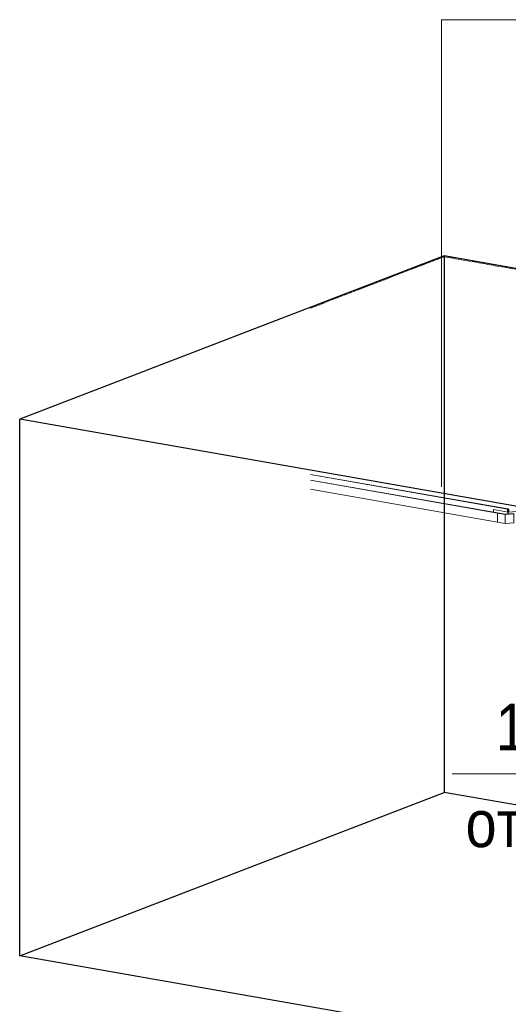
# Model space of a CAD drawing. Header units: millimetres. Extents: x 5617 to 109543, y 7718 to 202726.
# Tile 77 of 84: x 84663 to 87271, y 178748 to 184007. Entities that reach past the tile are written whole.
import ezdxf

# ---------------------------------------------------------------- set-up
doc = ezdxf.new("R2010")
doc.units = ezdxf.units.MM
doc.linetypes.add('Линия сетки', pattern=[25, 20, -2.5, 0, -2.5])
for name, color, linetype, lineweight in [('Кабельные лотки', 7, 'Continuous', 18), ('Марки кабельных лотков', 7, 'Continuous', 20), ('Соединительные детали кабельных лотков', 7, 'Continuous', 18), ('Уровни', 7, 'Continuous', 9)]:
    doc.layers.add(name, color=color, linetype=linetype, lineweight=lineweight)
doc.styles.add('Arial_4', font='arial.ttf', dxfattribs={"width": 0.85, "height": 250})

# ---------------------------------------------------------------- blocks, each defined once
blk = doc.blocks.new('OSTEC_CLH - ЛН_ ЛП - СЛУМИ - Угол горизонтальный - ZS - Цинкование по методу Сендзимира-1577389-МКСС_К4_L16')
at = {"layer": 'Соединительные детали кабельных лотков'}
for p, q in [((101748.6, 181372.1), (101750, 181372.7)), ((101748.6, 181323.8), (101748.6, 181372.1)), ((101789.6, 181364.9), (101748.6, 181372.1)), ((101790.1, 181365.6), (101750, 181372.7)), ((101789.6, 181364.9), (101837.2, 181368.5)), ((101836.5, 181369.1), (101790.1, 181365.6)), ((101803.1, 181393.1), (101804.5, 181393.7)), ((101803.1, 181377.9), (101803.1, 181393.1)), ((101806.5, 181392.5), (101803.1, 181393.1)), ((101804.5, 181393.7), (101806.9, 181393.2)), ((101806.5, 181392.5), (101810.3, 181392.8)), ((101806.5, 181377.4), (101806.5, 181392.5)), ((101809.6, 181393.4), (101806.9, 181393.2)), ((101810.3, 181392.8), (101809.6, 181393.4)), ((101810.3, 181392.8), (101810.3, 181377.6)), ((101837.2, 181368.5), (101836.5, 181369.1)), ((101837.2, 181368.5), (101837.2, 181320.2)), ((101789.6, 181316.6), (101748.6, 181323.8)), ((101789.6, 181316.6), (101789.6, 181364.9)), ((101837.2, 181320.2), (101789.6, 181316.6))]:
    blk.add_line(p, q, dxfattribs=at)
blk = doc.blocks.new('OSTEC_U - ЛН_ ЛП - СЛУМИ - OSTEC_U - ЛН_ ЛП - СЛУМИ-1577398-МКСС_К4_L16')
at = {"layer": 'Соединительные детали кабельных лотков'}
for p, q in [((101728, 181391.3), (101727.5, 181391.1)), ((101727.5, 181391.1), (101806.3, 181377.3)), ((101727.5, 181376.6), (101727.5, 181391.1)), ((101806.5, 181377.6), (101728, 181391.3)), ((101805.4, 181377.3), (101805.4, 181366.6)), ((101805.4, 181377.3), (101805.4, 181377.3)), ((101805.4, 181377.3), (101806.3, 181377.3)), ((101805.4, 181377.3), (101805.4, 181366.6)), ((101806.3, 181377.3), (101806.3, 181366.9)), ((101806.3, 181377.3), (101807.1, 181377.2)), ((101806.3, 181366.9), (101806.3, 181377.3)), ((101897.4, 181384.4), (101806.5, 181377.6)), ((101806.5, 181377.4), (101897.6, 181384.1)), ((101807.1, 181366.9), (101807.1, 181377.2)), ((101807.2, 181366.9), (101807.2, 181377.3)), ((101897.6, 181384.1), (101897.4, 181384.4)), ((101897.6, 181384.1), (101897.6, 181373.7))]:
    blk.add_line(p, q, dxfattribs=at)
for points in [[(101806.1, 181377.6, 0), (101805.9, 181377.5, 0), (101805.7, 181377.5, 0), (101805.6, 181377.5, 0), (101805.5, 181377.4, 0), (101805.4, 181377.4, 0)], [(101807.2, 181377.3, 0), (101807.2, 181377.4, 0), (101807.2, 181377.4, 0), (101807.1, 181377.5, 0), (101807, 181377.5, 0), (101806.8, 181377.5, 0)]]:
    blk.add_polyline3d(points, dxfattribs=at)
blk = doc.blocks.new('_СС_Марка лотка - 02_Размер _ СПЗ _ Отметка низа _полка 22_-1604712-МКСС_К4_L16')
at = {"layer": 'Марки кабельных лотков'}
blk.add_line((102121.8, 184006.9), (104321.8, 184006.9), dxfattribs=at)

msp = doc.modelspace()

# ---------------------------------------------------------------- linework, layer by layer
at = {"layer": 'Defpoints'}
for p, q in [((86928.3, 182745.6), (84662.7, 181872.9)), ((86928.3, 182745.6), (86928.3, 179880.2)), ((109203.9, 178841.2), (86928.3, 182745.6)), ((84662.7, 179007.4), (84662.7, 181872.9)), ((106938.3, 177968.4), (84662.7, 181872.9)), ((84662.7, 179007.4), (86928.3, 179880.2)), ((109203.9, 175975.7), (86928.3, 179880.2)), ((106938.3, 175102.9), (84662.7, 179007.4))]:
    msp.add_line(p, q, dxfattribs=at)
at = {"layer": 'Кабельные лотки'}
for p, q in [((87268.7, 181393.7), (86214.5, 181578.4)), ((87267.3, 181393.1), (86214.5, 181577.7)), ((87214.2, 181372.7), (86214.5, 181547.9)), ((87212.8, 181372.1), (86214.5, 181547.1)), ((87212.8, 181323.8), (86214.5, 181498.8)), ((87214.2, 181372.7), (87212.8, 181372.1)), ((87212.8, 181372.1), (87212.8, 181323.8)), ((87268.7, 181393.7), (87267.3, 181393.1)), ((87267.3, 181393.1), (87267.3, 181377.9))]:
    msp.add_line(p, q, dxfattribs=at)
at = {"layer": 'Марки кабельных лотков'}
for p, q in [((86915, 184006.9), (87586, 184006.9)), ((86915, 181512.1), (86915, 184006.9))]:
    msp.add_line(p, q, dxfattribs=at)
at = {"layer": 'Уровни', "linetype": 'Линия сетки', "lineweight": 18}
for p, q in [((86928.3, 182741), (86214.5, 182466)), ((108335.1, 178988.8), (86928.3, 182741))]:
    msp.add_line(p, q, dxfattribs=at)

# ---------------------------------------------------------------- block references
at = {"layer": 'Марки кабельных лотков'}
msp.add_blockref('_СС_Марка лотка - 02_Размер _ СПЗ _ Отметка низа _полка 22_-1604712-МКСС_К4_L16', (-15149.6, -4028.5), dxfattribs=at)
at = {"layer": 'Соединительные детали кабельных лотков'}
for name in ['OSTEC_U - ЛН_ ЛП - СЛУМИ - OSTEC_U - ЛН_ ЛП - СЛУМИ-1577398-МКСС_К4_L16', 'OSTEC_CLH - ЛН_ ЛП - СЛУМИ - Угол горизонтальный - ZS - Цинкование по методу Сендзимира-1577389-МКСС_К4_L16']:
    msp.add_blockref(name, (-14535.8, 0), dxfattribs=at)

# ---------------------------------------------------------------- texts
at = {"layer": 'Марки кабельных лотков', "lineweight": 9, "char_height": 250, "attachment_point": 1, "style": 'Arial_4'}
for s, insert, width in [('100', (87204.6, 180354), 592.848), ('отм', (87043.5, 179837.7), 606.477)]:
    msp.add_mtext(s, dxfattribs=dict(at, insert=insert, width=width))

doc.saveas('drawing.dxf')
